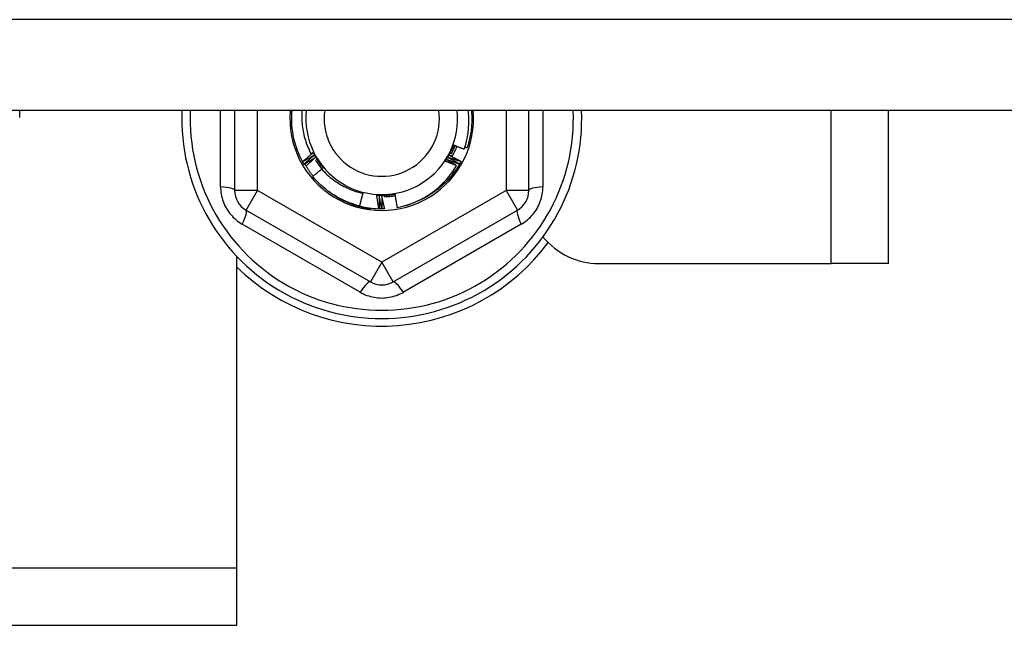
# Model space of a CAD drawing. Header units: inches. Extents: x 64.1 to 160.1, y 42 to 74.3.
# Tile 61 of 70: x 150.1 to 151.8, y 47.4 to 48.4. Entities that reach past the tile are written whole.
import ezdxf

# ---------------------------------------------------------------- set-up
doc = ezdxf.new("R2010")
doc.units = ezdxf.units.IN
doc.header["$MEASUREMENT"] = 0
doc.layers.add('Visible Edges(ANSI)', color=7, linetype='Continuous', lineweight=25)
doc.layers.add('Visible Tangent Edges(ANSI)', color=7, linetype='Continuous', lineweight=25)

msp = doc.modelspace()

# ---------------------------------------------------------------- linework, layer by layer
at = {"layer": 'Visible Edges(ANSI)'}
for p, q in [((155.0718, 48.2739), (112.9379, 48.2739)), ((150.0718, 48.2616), (150.0718, 48.2739)), ((150.4428, 48.2739), (150.4428, 48.1358)), ((150.9507, 48.1358), (150.9507, 48.2739)), ((151.5718, 48.0097), (151.5718, 48.2739)), ((150.5602, 48.1853), (150.56, 48.1857)), ((150.5627, 48.1809), (150.5625, 48.1812)), ((150.5937, 48.1735), (150.5946, 48.1747)), ((150.8312, 48.1815), (150.831, 48.1812)), ((150.8337, 48.186), (150.8335, 48.1856)), ((150.664, 48.1309), (150.6585, 48.109)), ((150.6773, 48.1054), (150.677, 48.1035)), ((150.692, 48.1042), (150.6918, 48.1042)), ((150.6972, 48.1042), (150.6967, 48.1042)), ((150.7022, 48.1043), (150.7019, 48.1043)), ((150.4625, 48.1017), (150.6771, 47.9778)), ((150.7165, 47.9778), (150.931, 48.1017)), ((150.4468, 47.4837), (150.4468, 48.0217)), ((151.0718, 48.0097), (151.4728, 48.0097)), ((151.5718, 48.0097), (151.4728, 48.0097)), ((150.4468, 47.3847), (150.4468, 47.4837)), ((127.6968, 47.3847), (150.4468, 47.3847))]:
    msp.add_line(p, q, dxfattribs=at)
at = {"layer": 'Visible Edges(ANSI)', "flags": 128}
for points in [[(150.56, 48.1857), (150.5582, 48.189), (150.5565, 48.1925), (150.5549, 48.1959), (150.5534, 48.1994), (150.552, 48.2029), (150.5506, 48.2065), (150.5494, 48.2101), (150.5482, 48.2137), (150.5471, 48.2174), (150.5461, 48.221), (150.5452, 48.2247), (150.5444, 48.2285), (150.5437, 48.2322), (150.5431, 48.2359), (150.5425, 48.2397), (150.5421, 48.2435), (150.5418, 48.2473), (150.5415, 48.2511), (150.5413, 48.2549), (150.5413, 48.2587), (150.5413, 48.2625), (150.5414, 48.2663), (150.5416, 48.2701), (150.5419, 48.2739)], [(150.559, 48.2739), (150.5588, 48.2707), (150.5587, 48.2674), (150.5587, 48.2642), (150.5587, 48.2609), (150.5588, 48.2577), (150.559, 48.2545), (150.5592, 48.2512), (150.5595, 48.248), (150.56, 48.2447), (150.5604, 48.2415), (150.561, 48.2383), (150.5616, 48.2351), (150.5623, 48.232), (150.5631, 48.2288), (150.564, 48.2257), (150.5649, 48.2226), (150.5659, 48.2195), (150.567, 48.2164), (150.5681, 48.2134), (150.5694, 48.2104), (150.5707, 48.2074), (150.572, 48.2045), (150.5735, 48.2016), (150.575, 48.1987)], [(150.8392, 48.2073), (150.84, 48.2099), (150.8409, 48.2126), (150.8417, 48.2153), (150.8424, 48.2181), (150.8431, 48.2208), (150.8437, 48.2236), (150.8443, 48.2263), (150.8448, 48.2291), (150.8453, 48.2319), (150.8457, 48.2346), (150.8461, 48.2374), (150.8464, 48.2402), (150.8466, 48.243), (150.8468, 48.2458), (150.847, 48.2486), (150.8471, 48.2515), (150.8472, 48.2543), (150.8472, 48.2571), (150.8471, 48.2599), (150.847, 48.2627), (150.8469, 48.2655), (150.8467, 48.2683), (150.8464, 48.2711), (150.8461, 48.2739)], [(150.8516, 48.2739), (150.8519, 48.2712), (150.852, 48.2685), (150.8522, 48.2658), (150.8522, 48.2631), (150.8523, 48.2604), (150.8523, 48.2576), (150.8522, 48.2549), (150.8521, 48.2522), (150.8519, 48.2495), (150.8517, 48.2468), (150.8515, 48.2441), (150.8512, 48.2414), (150.8509, 48.2387), (150.8505, 48.236), (150.85, 48.2333), (150.8495, 48.2307), (150.849, 48.228), (150.8484, 48.2253), (150.8478, 48.2227), (150.8472, 48.2201), (150.8464, 48.2174), (150.8457, 48.2148), (150.8449, 48.2122), (150.844, 48.2097)], [(150.8064, 48.1863), (150.807, 48.1875), (150.8076, 48.1887), (150.8082, 48.1898), (150.8088, 48.191), (150.8094, 48.1922), (150.81, 48.1933), (150.8106, 48.1945), (150.8112, 48.1957), (150.8118, 48.1968), (150.8124, 48.198), (150.813, 48.1992), (150.8136, 48.2004), (150.8142, 48.2015), (150.8148, 48.2027), (150.8154, 48.2039), (150.816, 48.205), (150.8165, 48.2062), (150.8171, 48.2074), (150.8177, 48.2086), (150.8183, 48.2097), (150.8189, 48.2109), (150.8195, 48.2121), (150.8201, 48.2132), (150.8207, 48.2144)], [(150.8064, 48.1863), (150.8072, 48.1874), (150.8079, 48.1885), (150.8086, 48.1896), (150.8093, 48.1907), (150.81, 48.1919), (150.8106, 48.193), (150.8113, 48.1941), (150.8119, 48.1953), (150.8126, 48.1964), (150.8132, 48.1976), (150.8138, 48.1988), (150.8144, 48.1999), (150.815, 48.2011), (150.8156, 48.2023), (150.8161, 48.2035), (150.8167, 48.2047), (150.8172, 48.2059), (150.8178, 48.2071), (150.8183, 48.2083), (150.8188, 48.2095), (150.8193, 48.2107), (150.8198, 48.2119), (150.8202, 48.2132), (150.8207, 48.2144)], [(150.8174, 48.1994), (150.8177, 48.2), (150.8179, 48.2005), (150.8182, 48.2011), (150.8185, 48.2017), (150.8188, 48.2022), (150.819, 48.2028), (150.8193, 48.2034), (150.8196, 48.204), (150.8198, 48.2045), (150.8201, 48.2051), (150.8203, 48.2057), (150.8206, 48.2063), (150.8208, 48.2069), (150.8211, 48.2074), (150.8213, 48.208), (150.8216, 48.2086), (150.8218, 48.2092), (150.822, 48.2098), (150.8223, 48.2104), (150.8225, 48.211), (150.8227, 48.2115), (150.823, 48.2121), (150.8232, 48.2127), (150.8234, 48.2133)], [(150.8264, 48.2121), (150.8261, 48.2114), (150.8258, 48.2106), (150.8255, 48.2098), (150.8252, 48.2091), (150.8249, 48.2083), (150.8245, 48.2076), (150.8242, 48.2068), (150.8239, 48.2061), (150.8235, 48.2053), (150.8232, 48.2046), (150.8228, 48.2038), (150.8225, 48.2031), (150.8221, 48.2023), (150.8217, 48.2016), (150.8214, 48.2009), (150.821, 48.2001), (150.8206, 48.1994), (150.8202, 48.1987), (150.8198, 48.1979), (150.8194, 48.1972), (150.819, 48.1965), (150.8186, 48.1958), (150.8182, 48.1951), (150.8178, 48.1943)], [(150.8193, 48.2083), (150.8194, 48.2083), (150.8195, 48.2082), (150.8195, 48.2082), (150.8196, 48.2082), (150.8197, 48.2081), (150.8198, 48.2081), (150.8198, 48.2081), (150.8199, 48.2081), (150.82, 48.208), (150.8201, 48.208), (150.8201, 48.208), (150.8202, 48.2079), (150.8203, 48.2079), (150.8204, 48.2079), (150.8205, 48.2079), (150.8205, 48.2078), (150.8206, 48.2078), (150.8207, 48.2078), (150.8208, 48.2077), (150.8208, 48.2077), (150.8209, 48.2077), (150.821, 48.2076), (150.8211, 48.2076), (150.8211, 48.2076)], [(150.8213, 48.2079), (150.8212, 48.2079), (150.8211, 48.2079), (150.821, 48.208), (150.821, 48.208), (150.8209, 48.208), (150.8208, 48.208), (150.8207, 48.208), (150.8206, 48.208), (150.8205, 48.2081), (150.8205, 48.2081), (150.8204, 48.2081), (150.8203, 48.2081), (150.8202, 48.2081), (150.8201, 48.2081), (150.82, 48.2082), (150.82, 48.2082), (150.8199, 48.2082), (150.8198, 48.2082), (150.8197, 48.2082), (150.8196, 48.2082), (150.8196, 48.2082), (150.8195, 48.2083), (150.8194, 48.2083), (150.8193, 48.2083)], [(150.8207, 48.2144), (150.8215, 48.2141), (150.8222, 48.2138), (150.823, 48.2135), (150.8238, 48.2132), (150.8245, 48.2129), (150.8253, 48.2126), (150.8261, 48.2123), (150.8268, 48.212), (150.8276, 48.2117), (150.8284, 48.2114), (150.8291, 48.2111), (150.8299, 48.2108), (150.8307, 48.2105), (150.8314, 48.2102), (150.8322, 48.2099), (150.833, 48.2096), (150.8338, 48.2093), (150.8345, 48.209), (150.8353, 48.2087), (150.8361, 48.2084), (150.8368, 48.2081), (150.8376, 48.2078), (150.8384, 48.2076), (150.8392, 48.2073)], [(150.8209, 48.2124), (150.821, 48.2123), (150.8211, 48.2123), (150.8212, 48.2123), (150.8212, 48.2122), (150.8213, 48.2122), (150.8214, 48.2122), (150.8215, 48.2122), (150.8216, 48.2121), (150.8216, 48.2121), (150.8217, 48.2121), (150.8218, 48.2121), (150.8219, 48.212), (150.8219, 48.212), (150.822, 48.212), (150.8221, 48.212), (150.8222, 48.2119), (150.8222, 48.2119), (150.8223, 48.2119), (150.8224, 48.2118), (150.8225, 48.2118), (150.8226, 48.2118), (150.8226, 48.2118), (150.8227, 48.2117), (150.8228, 48.2117)], [(150.8229, 48.212), (150.8228, 48.2121), (150.8228, 48.2121), (150.8227, 48.2121), (150.8226, 48.2121), (150.8225, 48.2121), (150.8224, 48.2121), (150.8223, 48.2121), (150.8223, 48.2121), (150.8222, 48.2122), (150.8221, 48.2122), (150.822, 48.2122), (150.8219, 48.2122), (150.8218, 48.2122), (150.8218, 48.2122), (150.8217, 48.2122), (150.8216, 48.2123), (150.8215, 48.2123), (150.8214, 48.2123), (150.8213, 48.2123), (150.8213, 48.2123), (150.8212, 48.2123), (150.8211, 48.2123), (150.821, 48.2123), (150.8209, 48.2124)], [(150.8403, 48.2109), (150.8405, 48.2109), (150.8407, 48.2108), (150.8408, 48.2108), (150.841, 48.2107), (150.8411, 48.2106), (150.8413, 48.2106), (150.8414, 48.2105), (150.8416, 48.2105), (150.8417, 48.2104), (150.8419, 48.2104), (150.842, 48.2103), (150.8422, 48.2103), (150.8423, 48.2102), (150.8425, 48.2102), (150.8426, 48.2101), (150.8428, 48.2101), (150.8429, 48.21), (150.8431, 48.21), (150.8433, 48.2099), (150.8434, 48.2099), (150.8436, 48.2098), (150.8437, 48.2098), (150.8439, 48.2097), (150.844, 48.2097)], [(150.56, 48.1857), (150.5607, 48.1863), (150.5615, 48.1869), (150.5622, 48.1875), (150.563, 48.1881), (150.5637, 48.1888), (150.5644, 48.1894), (150.5652, 48.19), (150.5659, 48.1906), (150.5667, 48.1912), (150.5674, 48.1918), (150.5682, 48.1924), (150.5689, 48.193), (150.5696, 48.1936), (150.5704, 48.1942), (150.5711, 48.1949), (150.5719, 48.1955), (150.5726, 48.1961), (150.5734, 48.1967), (150.5741, 48.1973), (150.5749, 48.1979), (150.5757, 48.1985), (150.5764, 48.1991), (150.5772, 48.1997), (150.5779, 48.2003)], [(150.5799, 48.1964), (150.5791, 48.1959), (150.5783, 48.1954), (150.5775, 48.195), (150.5767, 48.1945), (150.5759, 48.194), (150.575, 48.1936), (150.5742, 48.1931), (150.5734, 48.1926), (150.5726, 48.1922), (150.5718, 48.1917), (150.5709, 48.1912), (150.5701, 48.1908), (150.5693, 48.1903), (150.5685, 48.1899), (150.5676, 48.1894), (150.5668, 48.1889), (150.566, 48.1885), (150.5652, 48.188), (150.5643, 48.1876), (150.5635, 48.1871), (150.5627, 48.1867), (150.5619, 48.1862), (150.561, 48.1858), (150.5602, 48.1853)], [(150.5625, 48.1812), (150.5632, 48.1818), (150.5639, 48.1825), (150.5647, 48.1831), (150.5654, 48.1838), (150.5661, 48.1844), (150.5668, 48.185), (150.5675, 48.1857), (150.5683, 48.1863), (150.569, 48.187), (150.5697, 48.1876), (150.5704, 48.1882), (150.5712, 48.1889), (150.5719, 48.1895), (150.5726, 48.1901), (150.5733, 48.1908), (150.5741, 48.1914), (150.5748, 48.192), (150.5755, 48.1926), (150.5763, 48.1933), (150.577, 48.1939), (150.5777, 48.1945), (150.5785, 48.1951), (150.5792, 48.1958), (150.5799, 48.1964)], [(150.5821, 48.1926), (150.5813, 48.1921), (150.5805, 48.1916), (150.5797, 48.1911), (150.5789, 48.1906), (150.5781, 48.1901), (150.5773, 48.1896), (150.5765, 48.1891), (150.5757, 48.1886), (150.5749, 48.1881), (150.5741, 48.1876), (150.5733, 48.1871), (150.5724, 48.1866), (150.5716, 48.1862), (150.5708, 48.1857), (150.57, 48.1852), (150.5692, 48.1847), (150.5684, 48.1842), (150.5676, 48.1837), (150.5668, 48.1832), (150.566, 48.1828), (150.5652, 48.1823), (150.5643, 48.1818), (150.5635, 48.1813), (150.5627, 48.1809)], [(150.5663, 48.1779), (150.5669, 48.1785), (150.5676, 48.1791), (150.5682, 48.1798), (150.5689, 48.1804), (150.5695, 48.181), (150.5702, 48.1816), (150.5708, 48.1822), (150.5715, 48.1828), (150.5722, 48.1835), (150.5728, 48.1841), (150.5735, 48.1847), (150.5741, 48.1853), (150.5748, 48.1859), (150.5755, 48.1865), (150.5761, 48.1871), (150.5768, 48.1877), (150.5774, 48.1883), (150.5781, 48.1889), (150.5788, 48.1896), (150.5794, 48.1902), (150.5801, 48.1908), (150.5808, 48.1914), (150.5814, 48.192), (150.5821, 48.1926)], [(150.575, 48.1987), (150.5751, 48.1988), (150.5752, 48.1989), (150.5754, 48.199), (150.5755, 48.1991), (150.5757, 48.1992), (150.5758, 48.1994), (150.576, 48.1995), (150.5761, 48.1996), (150.5762, 48.1997), (150.5764, 48.1998), (150.5765, 48.1999), (150.5767, 48.2), (150.5768, 48.2001), (150.577, 48.2003), (150.5771, 48.2004), (150.5773, 48.2005), (150.5774, 48.2006), (150.5775, 48.2007), (150.5777, 48.2008), (150.5778, 48.2009), (150.578, 48.201), (150.5781, 48.2012), (150.5783, 48.2013), (150.5784, 48.2014)], [(150.5779, 48.2003), (150.5778, 48.2002), (150.5777, 48.2001), (150.5776, 48.2001), (150.5774, 48.2), (150.5773, 48.1999), (150.5772, 48.1999), (150.5771, 48.1998), (150.5769, 48.1997), (150.5768, 48.1997), (150.5767, 48.1996), (150.5766, 48.1995), (150.5764, 48.1995), (150.5763, 48.1994), (150.5762, 48.1993), (150.5761, 48.1993), (150.5759, 48.1992), (150.5758, 48.1991), (150.5757, 48.1991), (150.5756, 48.199), (150.5755, 48.1989), (150.5753, 48.1989), (150.5752, 48.1988), (150.5751, 48.1987), (150.575, 48.1987)], [(150.5784, 48.2014), (150.5791, 48.2003), (150.5798, 48.1992), (150.5805, 48.1981), (150.5813, 48.197), (150.582, 48.1959), (150.5827, 48.1948), (150.5834, 48.1937), (150.5841, 48.1926), (150.5848, 48.1915), (150.5856, 48.1904), (150.5863, 48.1893), (150.587, 48.1882), (150.5877, 48.1871), (150.5884, 48.186), (150.5891, 48.1849), (150.5899, 48.1838), (150.5906, 48.1827), (150.5913, 48.1816), (150.592, 48.1805), (150.5927, 48.1794), (150.5934, 48.1783), (150.5942, 48.1772), (150.5949, 48.1761), (150.5956, 48.175)], [(150.5784, 48.2014), (150.579, 48.2002), (150.5796, 48.199), (150.5802, 48.1979), (150.5808, 48.1967), (150.5815, 48.1956), (150.5821, 48.1944), (150.5828, 48.1933), (150.5834, 48.1921), (150.5841, 48.191), (150.5848, 48.1899), (150.5855, 48.1888), (150.5862, 48.1877), (150.5869, 48.1866), (150.5877, 48.1855), (150.5884, 48.1844), (150.5892, 48.1833), (150.5899, 48.1823), (150.5907, 48.1812), (150.5915, 48.1801), (150.5923, 48.1791), (150.5931, 48.1781), (150.5939, 48.177), (150.5948, 48.176), (150.5956, 48.175)], [(150.5844, 48.1888), (150.5843, 48.1888), (150.5842, 48.1887), (150.5842, 48.1887), (150.5841, 48.1887), (150.584, 48.1886), (150.5839, 48.1886), (150.5839, 48.1885), (150.5838, 48.1885), (150.5837, 48.1884), (150.5837, 48.1884), (150.5836, 48.1883), (150.5835, 48.1883), (150.5835, 48.1882), (150.5834, 48.1882), (150.5833, 48.1881), (150.5833, 48.1881), (150.5832, 48.1881), (150.5831, 48.188), (150.5831, 48.188), (150.583, 48.1879), (150.5829, 48.1879), (150.5829, 48.1878), (150.5828, 48.1878), (150.5827, 48.1877)], [(150.5829, 48.1874), (150.583, 48.1875), (150.583, 48.1876), (150.5831, 48.1876), (150.5832, 48.1877), (150.5832, 48.1877), (150.5833, 48.1878), (150.5833, 48.1878), (150.5834, 48.1879), (150.5835, 48.188), (150.5835, 48.188), (150.5836, 48.1881), (150.5836, 48.1881), (150.5837, 48.1882), (150.5838, 48.1883), (150.5838, 48.1883), (150.5839, 48.1884), (150.5839, 48.1884), (150.584, 48.1885), (150.5841, 48.1885), (150.5841, 48.1886), (150.5842, 48.1887), (150.5842, 48.1887), (150.5843, 48.1888), (150.5844, 48.1888)], [(150.8092, 48.1889), (150.8099, 48.1885), (150.8106, 48.1881), (150.8113, 48.1877), (150.8121, 48.1872), (150.8128, 48.1868), (150.8135, 48.1864), (150.8142, 48.186), (150.8149, 48.1856), (150.8156, 48.1851), (150.8163, 48.1847), (150.817, 48.1843), (150.8177, 48.1839), (150.8184, 48.1834), (150.8191, 48.183), (150.8198, 48.1826), (150.8205, 48.1822), (150.8212, 48.1817), (150.8219, 48.1813), (150.8226, 48.1809), (150.8233, 48.1804), (150.824, 48.18), (150.8247, 48.1796), (150.8254, 48.1791), (150.8261, 48.1787)], [(150.831, 48.1812), (150.8301, 48.1815), (150.8292, 48.1818), (150.8283, 48.1821), (150.8274, 48.1824), (150.8265, 48.1827), (150.8255, 48.183), (150.8246, 48.1834), (150.8237, 48.1837), (150.8228, 48.184), (150.8219, 48.1843), (150.821, 48.1846), (150.8201, 48.185), (150.8192, 48.1853), (150.8183, 48.1856), (150.8174, 48.1859), (150.8165, 48.1863), (150.8156, 48.1866), (150.8147, 48.1869), (150.8137, 48.1872), (150.8128, 48.1876), (150.8119, 48.1879), (150.811, 48.1882), (150.8101, 48.1886), (150.8092, 48.1889)], [(150.8115, 48.1927), (150.8123, 48.1922), (150.8132, 48.1917), (150.814, 48.1913), (150.8148, 48.1908), (150.8156, 48.1904), (150.8165, 48.1899), (150.8173, 48.1895), (150.8181, 48.189), (150.8189, 48.1885), (150.8198, 48.1881), (150.8206, 48.1876), (150.8214, 48.1872), (150.8222, 48.1867), (150.823, 48.1862), (150.8239, 48.1858), (150.8247, 48.1853), (150.8255, 48.1848), (150.8263, 48.1844), (150.8271, 48.1839), (150.8279, 48.1834), (150.8288, 48.1829), (150.8296, 48.1825), (150.8304, 48.182), (150.8312, 48.1815)], [(150.8335, 48.1856), (150.8326, 48.1859), (150.8317, 48.1862), (150.8308, 48.1865), (150.8298, 48.1867), (150.8289, 48.187), (150.828, 48.1873), (150.8271, 48.1876), (150.8262, 48.1879), (150.8252, 48.1882), (150.8243, 48.1885), (150.8234, 48.1888), (150.8225, 48.1891), (150.8216, 48.1893), (150.8207, 48.1896), (150.8197, 48.1899), (150.8188, 48.1902), (150.8179, 48.1905), (150.817, 48.1908), (150.8161, 48.1911), (150.8152, 48.1914), (150.8142, 48.1917), (150.8133, 48.192), (150.8124, 48.1923), (150.8115, 48.1927)], [(150.8136, 48.1965), (150.8145, 48.196), (150.8153, 48.1956), (150.8162, 48.1952), (150.817, 48.1948), (150.8178, 48.1943), (150.8187, 48.1939), (150.8195, 48.1935), (150.8204, 48.193), (150.8212, 48.1926), (150.822, 48.1922), (150.8229, 48.1917), (150.8237, 48.1913), (150.8246, 48.1909), (150.8254, 48.1904), (150.8262, 48.19), (150.8271, 48.1895), (150.8279, 48.1891), (150.8287, 48.1887), (150.8296, 48.1882), (150.8304, 48.1878), (150.8312, 48.1873), (150.8321, 48.1869), (150.8329, 48.1864), (150.8337, 48.186)], [(150.8183, 48.1951), (150.8181, 48.1952), (150.8179, 48.1952), (150.8177, 48.1953), (150.8175, 48.1953), (150.8173, 48.1954), (150.8171, 48.1954), (150.8169, 48.1955), (150.8167, 48.1955), (150.8165, 48.1956), (150.8163, 48.1957), (150.8161, 48.1957), (150.8159, 48.1958), (150.8158, 48.1958), (150.8156, 48.1959), (150.8154, 48.1959), (150.8152, 48.196), (150.815, 48.1961), (150.8148, 48.1961), (150.8146, 48.1962), (150.8144, 48.1962), (150.8142, 48.1963), (150.814, 48.1963), (150.8138, 48.1964), (150.8136, 48.1965)], [(150.8157, 48.2003), (150.8157, 48.2003), (150.8158, 48.2003), (150.8159, 48.2002), (150.816, 48.2002), (150.816, 48.2002), (150.8161, 48.2001), (150.8162, 48.2001), (150.8163, 48.2001), (150.8163, 48.2), (150.8164, 48.2), (150.8165, 48.2), (150.8166, 48.1999), (150.8166, 48.1999), (150.8167, 48.1999), (150.8168, 48.1998), (150.8169, 48.1998), (150.8169, 48.1998), (150.817, 48.1997), (150.8171, 48.1997), (150.8171, 48.1997), (150.8172, 48.1996), (150.8173, 48.1996), (150.8174, 48.1996), (150.8174, 48.1995)], [(150.8176, 48.1998), (150.8175, 48.1999), (150.8174, 48.1999), (150.8174, 48.1999), (150.8173, 48.1999), (150.8172, 48.1999), (150.8171, 48.2), (150.817, 48.2), (150.817, 48.2), (150.8169, 48.2), (150.8168, 48.2), (150.8167, 48.2001), (150.8166, 48.2001), (150.8166, 48.2001), (150.8165, 48.2001), (150.8164, 48.2002), (150.8163, 48.2002), (150.8162, 48.2002), (150.8161, 48.2002), (150.8161, 48.2002), (150.816, 48.2003), (150.8159, 48.2003), (150.8158, 48.2003), (150.8157, 48.2003), (150.8157, 48.2003)], [(150.8175, 48.2043), (150.8176, 48.2043), (150.8177, 48.2042), (150.8178, 48.2042), (150.8179, 48.2042), (150.8179, 48.2041), (150.818, 48.2041), (150.8181, 48.2041), (150.8182, 48.204), (150.8182, 48.204), (150.8183, 48.204), (150.8184, 48.2039), (150.8185, 48.2039), (150.8185, 48.2039), (150.8186, 48.2038), (150.8187, 48.2038), (150.8188, 48.2038), (150.8188, 48.2037), (150.8189, 48.2037), (150.819, 48.2037), (150.8191, 48.2036), (150.8191, 48.2036), (150.8192, 48.2036), (150.8193, 48.2036), (150.8194, 48.2035)], [(150.8195, 48.2038), (150.8194, 48.2039), (150.8193, 48.2039), (150.8193, 48.2039), (150.8192, 48.2039), (150.8191, 48.2039), (150.819, 48.204), (150.8189, 48.204), (150.8189, 48.204), (150.8188, 48.204), (150.8187, 48.204), (150.8186, 48.204), (150.8185, 48.2041), (150.8184, 48.2041), (150.8184, 48.2041), (150.8183, 48.2041), (150.8182, 48.2041), (150.8181, 48.2042), (150.818, 48.2042), (150.818, 48.2042), (150.8179, 48.2042), (150.8178, 48.2042), (150.8177, 48.2043), (150.8176, 48.2043), (150.8175, 48.2043)], [(150.5625, 48.1812), (150.5624, 48.1814), (150.5623, 48.1815), (150.5622, 48.1817), (150.5621, 48.1819), (150.562, 48.1821), (150.5619, 48.1822), (150.5618, 48.1824), (150.5617, 48.1826), (150.5616, 48.1827), (150.5615, 48.1829), (150.5614, 48.1831), (150.5613, 48.1832), (150.5612, 48.1834), (150.5611, 48.1836), (150.561, 48.1838), (150.561, 48.1839), (150.5609, 48.1841), (150.5608, 48.1843), (150.5607, 48.1844), (150.5606, 48.1846), (150.5605, 48.1848), (150.5604, 48.185), (150.5603, 48.1851), (150.5602, 48.1853)], [(150.5784, 48.1604), (150.5777, 48.1612), (150.577, 48.1621), (150.5764, 48.1629), (150.5757, 48.1638), (150.5751, 48.1646), (150.5745, 48.1655), (150.5738, 48.1664), (150.5732, 48.1672), (150.5726, 48.1681), (150.572, 48.169), (150.5714, 48.1699), (150.5708, 48.1707), (150.5702, 48.1716), (150.5696, 48.1725), (150.569, 48.1734), (150.5685, 48.1743), (150.5679, 48.1752), (150.5673, 48.1761), (150.5668, 48.1771), (150.5662, 48.178), (150.5657, 48.1789), (150.5652, 48.1798), (150.5646, 48.1807), (150.5641, 48.1817)], [(150.5932, 48.1726), (150.5926, 48.172), (150.5919, 48.1715), (150.5913, 48.171), (150.5906, 48.1705), (150.5899, 48.1699), (150.5893, 48.1694), (150.5886, 48.1689), (150.588, 48.1683), (150.5873, 48.1678), (150.5867, 48.1673), (150.586, 48.1667), (150.5854, 48.1662), (150.5847, 48.1657), (150.5841, 48.1651), (150.5834, 48.1646), (150.5828, 48.1641), (150.5821, 48.1635), (150.5815, 48.163), (150.5808, 48.1625), (150.5802, 48.1619), (150.5795, 48.1614), (150.5789, 48.1608), (150.5783, 48.1603), (150.5776, 48.1598)], [(150.5827, 48.1878), (150.5831, 48.1872), (150.5835, 48.1866), (150.5839, 48.1859), (150.5843, 48.1853), (150.5847, 48.1847), (150.5851, 48.1841), (150.5856, 48.1834), (150.586, 48.1828), (150.5864, 48.1822), (150.5869, 48.1816), (150.5873, 48.181), (150.5877, 48.1803), (150.5882, 48.1797), (150.5886, 48.1791), (150.5891, 48.1785), (150.5895, 48.1779), (150.59, 48.1773), (150.5905, 48.1767), (150.5909, 48.1761), (150.5914, 48.1755), (150.5919, 48.1749), (150.5923, 48.1744), (150.5928, 48.1738), (150.5933, 48.1732)], [(150.5868, 48.1852), (150.5867, 48.1851), (150.5866, 48.1851), (150.5866, 48.185), (150.5865, 48.185), (150.5864, 48.1849), (150.5864, 48.1849), (150.5863, 48.1848), (150.5862, 48.1848), (150.5862, 48.1847), (150.5861, 48.1847), (150.586, 48.1846), (150.586, 48.1846), (150.5859, 48.1845), (150.5858, 48.1845), (150.5858, 48.1845), (150.5857, 48.1844), (150.5856, 48.1844), (150.5856, 48.1843), (150.5855, 48.1843), (150.5854, 48.1842), (150.5854, 48.1842), (150.5853, 48.1841), (150.5852, 48.1841), (150.5852, 48.184)], [(150.5854, 48.1837), (150.5854, 48.1838), (150.5855, 48.1838), (150.5855, 48.1839), (150.5856, 48.184), (150.5856, 48.184), (150.5857, 48.1841), (150.5858, 48.1841), (150.5858, 48.1842), (150.5859, 48.1843), (150.5859, 48.1843), (150.586, 48.1844), (150.5861, 48.1845), (150.5861, 48.1845), (150.5862, 48.1846), (150.5862, 48.1846), (150.5863, 48.1847), (150.5863, 48.1848), (150.5864, 48.1848), (150.5865, 48.1849), (150.5865, 48.1849), (150.5866, 48.185), (150.5866, 48.1851), (150.5867, 48.1851), (150.5868, 48.1852)], [(150.5893, 48.1816), (150.5892, 48.1815), (150.5891, 48.1815), (150.5891, 48.1814), (150.589, 48.1814), (150.5889, 48.1813), (150.5889, 48.1813), (150.5888, 48.1812), (150.5887, 48.1812), (150.5887, 48.1811), (150.5886, 48.1811), (150.5885, 48.181), (150.5885, 48.181), (150.5884, 48.1809), (150.5884, 48.1809), (150.5883, 48.1808), (150.5882, 48.1808), (150.5882, 48.1807), (150.5881, 48.1807), (150.588, 48.1806), (150.588, 48.1806), (150.5879, 48.1805), (150.5878, 48.1805), (150.5878, 48.1804), (150.5877, 48.1804)], [(150.5879, 48.1801), (150.588, 48.1802), (150.588, 48.1802), (150.5881, 48.1803), (150.5881, 48.1804), (150.5882, 48.1804), (150.5882, 48.1805), (150.5883, 48.1805), (150.5884, 48.1806), (150.5884, 48.1807), (150.5885, 48.1807), (150.5885, 48.1808), (150.5886, 48.1808), (150.5886, 48.1809), (150.5887, 48.181), (150.5888, 48.181), (150.5888, 48.1811), (150.5889, 48.1812), (150.5889, 48.1812), (150.589, 48.1813), (150.589, 48.1813), (150.5891, 48.1814), (150.5891, 48.1815), (150.5892, 48.1815), (150.5893, 48.1816)], [(150.5919, 48.1781), (150.5918, 48.178), (150.5918, 48.178), (150.5917, 48.1779), (150.5916, 48.1779), (150.5916, 48.1778), (150.5915, 48.1778), (150.5914, 48.1777), (150.5914, 48.1777), (150.5913, 48.1776), (150.5913, 48.1776), (150.5912, 48.1775), (150.5911, 48.1775), (150.5911, 48.1774), (150.591, 48.1774), (150.5909, 48.1773), (150.5909, 48.1773), (150.5908, 48.1772), (150.5908, 48.1772), (150.5907, 48.1771), (150.5906, 48.1771), (150.5906, 48.177), (150.5905, 48.1769), (150.5904, 48.1769), (150.5904, 48.1768)], [(150.5906, 48.1766), (150.5906, 48.1766), (150.5907, 48.1767), (150.5908, 48.1768), (150.5908, 48.1768), (150.5909, 48.1769), (150.5909, 48.1769), (150.591, 48.177), (150.591, 48.1771), (150.5911, 48.1771), (150.5911, 48.1772), (150.5912, 48.1773), (150.5912, 48.1773), (150.5913, 48.1774), (150.5913, 48.1775), (150.5914, 48.1775), (150.5915, 48.1776), (150.5915, 48.1776), (150.5916, 48.1777), (150.5916, 48.1778), (150.5917, 48.1778), (150.5917, 48.1779), (150.5918, 48.178), (150.5918, 48.178), (150.5919, 48.1781)], [(150.5956, 48.175), (150.5955, 48.1749), (150.5954, 48.1748), (150.5953, 48.1747), (150.5951, 48.1746), (150.595, 48.1746), (150.5949, 48.1745), (150.5948, 48.1744), (150.5947, 48.1743), (150.5946, 48.1742), (150.5945, 48.1741), (150.5944, 48.174), (150.5943, 48.1739), (150.5941, 48.1739), (150.594, 48.1738), (150.5939, 48.1737), (150.5938, 48.1736), (150.5937, 48.1735), (150.5936, 48.1734), (150.5935, 48.1733), (150.5934, 48.1732), (150.5933, 48.1732), (150.5932, 48.1731), (150.593, 48.173), (150.5929, 48.1729)], [(150.5929, 48.1729), (150.5953, 48.1703), (150.5977, 48.1678), (150.6002, 48.1653), (150.6027, 48.1629), (150.6053, 48.1606), (150.608, 48.1584), (150.6107, 48.1562), (150.6135, 48.154), (150.6163, 48.152), (150.6192, 48.15), (150.6222, 48.1481), (150.6252, 48.1463), (150.6282, 48.1446), (150.6313, 48.1429), (150.6344, 48.1413), (150.6376, 48.1398), (150.6408, 48.1384), (150.644, 48.1371), (150.6473, 48.1358), (150.6506, 48.1347), (150.6539, 48.1336), (150.6573, 48.1326), (150.6606, 48.1317), (150.664, 48.1309)], [(150.5946, 48.1747), (150.5946, 48.1746), (150.5945, 48.1746), (150.5944, 48.1745), (150.5944, 48.1745), (150.5943, 48.1744), (150.5943, 48.1744), (150.5942, 48.1743), (150.5941, 48.1743), (150.5941, 48.1742), (150.594, 48.1741), (150.594, 48.1741), (150.5939, 48.174), (150.5938, 48.174), (150.5938, 48.1739), (150.5937, 48.1739), (150.5936, 48.1738), (150.5936, 48.1738), (150.5935, 48.1737), (150.5935, 48.1737), (150.5934, 48.1736), (150.5933, 48.1735), (150.5933, 48.1735), (150.5932, 48.1734), (150.5932, 48.1734)], [(150.831, 48.1812), (150.8284, 48.1768), (150.8256, 48.1725), (150.8226, 48.1683), (150.8196, 48.1643), (150.8164, 48.1603), (150.813, 48.1564), (150.8096, 48.1527), (150.806, 48.149), (150.8023, 48.1455), (150.7985, 48.1421), (150.7946, 48.1388), (150.7906, 48.1357), (150.7865, 48.1326), (150.7823, 48.1298), (150.778, 48.127), (150.7736, 48.1244), (150.7691, 48.122), (150.7645, 48.1197), (150.7599, 48.1176), (150.7552, 48.1156), (150.7504, 48.1137), (150.7456, 48.112), (150.7407, 48.1105), (150.7358, 48.1092)], [(150.7358, 48.1092), (150.7405, 48.1106), (150.7451, 48.1121), (150.7496, 48.1138), (150.7541, 48.1157), (150.7586, 48.1176), (150.7629, 48.1198), (150.7672, 48.122), (150.7715, 48.1244), (150.7756, 48.1269), (150.7797, 48.1296), (150.7837, 48.1324), (150.7876, 48.1353), (150.7914, 48.1383), (150.7951, 48.1415), (150.7987, 48.1447), (150.8022, 48.1481), (150.8056, 48.1516), (150.8089, 48.1551), (150.8121, 48.1588), (150.8151, 48.1626), (150.818, 48.1665), (150.8208, 48.1705), (150.8235, 48.1746), (150.8261, 48.1787)], [(150.8261, 48.1787), (150.8252, 48.179), (150.8244, 48.1793), (150.8236, 48.1796), (150.8228, 48.1799), (150.8219, 48.1803), (150.8211, 48.1806), (150.8203, 48.1809), (150.8195, 48.1812), (150.8187, 48.1815), (150.8179, 48.1818), (150.817, 48.1821), (150.8162, 48.1824), (150.8154, 48.1828), (150.8146, 48.1831), (150.8138, 48.1834), (150.813, 48.1837), (150.8121, 48.184), (150.8113, 48.1844), (150.8105, 48.1847), (150.8097, 48.185), (150.8089, 48.1853), (150.8081, 48.1857), (150.8072, 48.186), (150.8064, 48.1863)], [(150.8335, 48.1856), (150.8334, 48.1855), (150.8333, 48.1853), (150.8332, 48.1851), (150.8331, 48.1849), (150.833, 48.1848), (150.833, 48.1846), (150.8329, 48.1844), (150.8328, 48.1842), (150.8327, 48.1841), (150.8326, 48.1839), (150.8325, 48.1837), (150.8324, 48.1836), (150.8323, 48.1834), (150.8322, 48.1832), (150.8321, 48.183), (150.832, 48.1829), (150.8319, 48.1827), (150.8318, 48.1825), (150.8317, 48.1824), (150.8316, 48.1822), (150.8315, 48.182), (150.8314, 48.1819), (150.8313, 48.1817), (150.8312, 48.1815)], [(150.6585, 48.109), (150.6546, 48.11), (150.6507, 48.1112), (150.6468, 48.1124), (150.643, 48.1137), (150.6393, 48.1152), (150.6355, 48.1167), (150.6318, 48.1184), (150.6282, 48.1201), (150.6246, 48.1219), (150.621, 48.1239), (150.6175, 48.1259), (150.614, 48.128), (150.6106, 48.1302), (150.6073, 48.1325), (150.604, 48.1348), (150.6008, 48.1373), (150.5977, 48.1398), (150.5946, 48.1425), (150.5916, 48.1451), (150.5886, 48.1479), (150.5858, 48.1508), (150.583, 48.1537), (150.5802, 48.1567), (150.5776, 48.1598)], [(150.677, 48.1035), (150.6738, 48.104), (150.6706, 48.1046), (150.6674, 48.1052), (150.6643, 48.1059), (150.6611, 48.1067), (150.658, 48.1076), (150.6549, 48.1085), (150.6518, 48.1095), (150.6487, 48.1105), (150.6457, 48.1116), (150.6427, 48.1128), (150.6397, 48.114), (150.6367, 48.1153), (150.6337, 48.1166), (150.6308, 48.118), (150.6279, 48.1195), (150.6251, 48.121), (150.6222, 48.1226), (150.6194, 48.1243), (150.6167, 48.126), (150.6139, 48.1278), (150.6112, 48.1296), (150.6086, 48.1315), (150.606, 48.1334)], [(150.6881, 48.128), (150.6894, 48.1281), (150.6907, 48.1282), (150.692, 48.1282), (150.6933, 48.1283), (150.6946, 48.1284), (150.6959, 48.1284), (150.6972, 48.1285), (150.6985, 48.1286), (150.6998, 48.1287), (150.7012, 48.1287), (150.7025, 48.1288), (150.7038, 48.1289), (150.7051, 48.1289), (150.7064, 48.129), (150.7077, 48.1291), (150.709, 48.1291), (150.7104, 48.1292), (150.7117, 48.1293), (150.713, 48.1294), (150.7143, 48.1294), (150.7156, 48.1295), (150.7169, 48.1296), (150.7182, 48.1296), (150.7195, 48.1297)], [(150.6881, 48.128), (150.6894, 48.1279), (150.6907, 48.1279), (150.692, 48.1278), (150.6933, 48.1278), (150.6946, 48.1278), (150.696, 48.1277), (150.6973, 48.1277), (150.6986, 48.1277), (150.6999, 48.1278), (150.7012, 48.1278), (150.7025, 48.1279), (150.7038, 48.1279), (150.7052, 48.128), (150.7065, 48.1281), (150.7078, 48.1282), (150.7091, 48.1283), (150.7104, 48.1284), (150.7117, 48.1286), (150.713, 48.1287), (150.7143, 48.1289), (150.7156, 48.1291), (150.7169, 48.1293), (150.7182, 48.1295), (150.7195, 48.1297)], [(150.6918, 48.1042), (150.6916, 48.1052), (150.6915, 48.1062), (150.6913, 48.1072), (150.6911, 48.1082), (150.691, 48.1092), (150.6908, 48.1102), (150.6906, 48.1112), (150.6905, 48.1122), (150.6903, 48.1131), (150.6902, 48.1141), (150.69, 48.1151), (150.6898, 48.1161), (150.6897, 48.1171), (150.6895, 48.1181), (150.6894, 48.1191), (150.6892, 48.1201), (150.6891, 48.1211), (150.6889, 48.1221), (150.6888, 48.1231), (150.6886, 48.1241), (150.6885, 48.125), (150.6884, 48.126), (150.6882, 48.127), (150.6881, 48.128)], [(150.6924, 48.1269), (150.6924, 48.1259), (150.6924, 48.125), (150.6924, 48.124), (150.6924, 48.1231), (150.6924, 48.1222), (150.6924, 48.1212), (150.6924, 48.1203), (150.6924, 48.1193), (150.6924, 48.1184), (150.6924, 48.1174), (150.6923, 48.1165), (150.6923, 48.1156), (150.6923, 48.1146), (150.6923, 48.1137), (150.6923, 48.1127), (150.6922, 48.1118), (150.6922, 48.1108), (150.6922, 48.1099), (150.6922, 48.109), (150.6922, 48.108), (150.6921, 48.1071), (150.6921, 48.1061), (150.6921, 48.1052), (150.692, 48.1042)], [(150.6967, 48.1042), (150.6966, 48.1051), (150.6964, 48.1061), (150.6962, 48.107), (150.696, 48.1079), (150.6958, 48.1089), (150.6956, 48.1098), (150.6954, 48.1108), (150.6952, 48.1117), (150.6951, 48.1127), (150.6949, 48.1136), (150.6947, 48.1146), (150.6945, 48.1155), (150.6943, 48.1164), (150.6942, 48.1174), (150.694, 48.1183), (150.6938, 48.1193), (150.6936, 48.1202), (150.6935, 48.1212), (150.6933, 48.1221), (150.6931, 48.1231), (150.6929, 48.124), (150.6928, 48.125), (150.6926, 48.1259), (150.6924, 48.1269)], [(150.6968, 48.1268), (150.6968, 48.1259), (150.6969, 48.1249), (150.6969, 48.124), (150.6969, 48.123), (150.6969, 48.1221), (150.697, 48.1211), (150.697, 48.1202), (150.697, 48.1193), (150.697, 48.1183), (150.697, 48.1174), (150.6971, 48.1164), (150.6971, 48.1155), (150.6971, 48.1145), (150.6971, 48.1136), (150.6971, 48.1127), (150.6971, 48.1117), (150.6971, 48.1108), (150.6971, 48.1098), (150.6971, 48.1089), (150.6971, 48.1079), (150.6971, 48.107), (150.6972, 48.1061), (150.6972, 48.1051), (150.6972, 48.1042)], [(150.7019, 48.1043), (150.7016, 48.1052), (150.7014, 48.1061), (150.7012, 48.1071), (150.701, 48.108), (150.7008, 48.1089), (150.7005, 48.1099), (150.7003, 48.1108), (150.7001, 48.1117), (150.6999, 48.1127), (150.6997, 48.1136), (150.6995, 48.1146), (150.6993, 48.1155), (150.699, 48.1164), (150.6988, 48.1174), (150.6986, 48.1183), (150.6984, 48.1193), (150.6982, 48.1202), (150.698, 48.1212), (150.6978, 48.1221), (150.6976, 48.123), (150.6974, 48.124), (150.6972, 48.1249), (150.697, 48.1259), (150.6968, 48.1268)], [(150.7012, 48.1269), (150.7012, 48.1268), (150.7012, 48.1267), (150.7012, 48.1266), (150.7012, 48.1266), (150.7012, 48.1265), (150.7012, 48.1264), (150.7012, 48.1263), (150.7012, 48.1262), (150.7012, 48.1261), (150.7012, 48.1261), (150.7012, 48.126), (150.7013, 48.1259), (150.7013, 48.1258), (150.7013, 48.1257), (150.7013, 48.1257), (150.7013, 48.1256), (150.7013, 48.1255), (150.7013, 48.1254), (150.7013, 48.1253), (150.7013, 48.1252), (150.7013, 48.1252), (150.7013, 48.1251), (150.7013, 48.125), (150.7013, 48.1249)], [(150.7017, 48.1249), (150.7016, 48.125), (150.7016, 48.1251), (150.7016, 48.1252), (150.7016, 48.1253), (150.7016, 48.1253), (150.7015, 48.1254), (150.7015, 48.1255), (150.7015, 48.1256), (150.7015, 48.1257), (150.7015, 48.1257), (150.7014, 48.1258), (150.7014, 48.1259), (150.7014, 48.126), (150.7014, 48.1261), (150.7014, 48.1261), (150.7013, 48.1262), (150.7013, 48.1263), (150.7013, 48.1264), (150.7013, 48.1265), (150.7013, 48.1266), (150.7012, 48.1266), (150.7012, 48.1267), (150.7012, 48.1268), (150.7012, 48.1269)], [(150.7056, 48.1271), (150.7056, 48.127), (150.7056, 48.1269), (150.7056, 48.1269), (150.7056, 48.1268), (150.7056, 48.1267), (150.7056, 48.1266), (150.7056, 48.1265), (150.7056, 48.1264), (150.7056, 48.1264), (150.7056, 48.1263), (150.7056, 48.1262), (150.7057, 48.1261), (150.7057, 48.126), (150.7057, 48.126), (150.7057, 48.1259), (150.7057, 48.1258), (150.7057, 48.1257), (150.7057, 48.1256), (150.7057, 48.1255), (150.7057, 48.1255), (150.7057, 48.1254), (150.7057, 48.1253), (150.7057, 48.1252), (150.7057, 48.1251)], [(150.7061, 48.1252), (150.7061, 48.1252), (150.7061, 48.1253), (150.706, 48.1254), (150.706, 48.1255), (150.706, 48.1256), (150.706, 48.1256), (150.7059, 48.1257), (150.7059, 48.1258), (150.7059, 48.1259), (150.7059, 48.126), (150.7058, 48.126), (150.7058, 48.1261), (150.7058, 48.1262), (150.7058, 48.1263), (150.7058, 48.1264), (150.7057, 48.1265), (150.7057, 48.1265), (150.7057, 48.1266), (150.7057, 48.1267), (150.7056, 48.1268), (150.7056, 48.1269), (150.7056, 48.1269), (150.7056, 48.127), (150.7056, 48.1271)], [(150.7099, 48.1275), (150.7099, 48.1274), (150.7099, 48.1273), (150.7099, 48.1272), (150.71, 48.1271), (150.71, 48.1271), (150.71, 48.127), (150.71, 48.1269), (150.71, 48.1268), (150.71, 48.1267), (150.71, 48.1266), (150.71, 48.1266), (150.71, 48.1265), (150.7101, 48.1264), (150.7101, 48.1263), (150.7101, 48.1262), (150.7101, 48.1262), (150.7101, 48.1261), (150.7101, 48.126), (150.7101, 48.1259), (150.7101, 48.1258), (150.7101, 48.1257), (150.7101, 48.1257), (150.7102, 48.1256), (150.7102, 48.1255)], [(150.7105, 48.1255), (150.7105, 48.1256), (150.7105, 48.1257), (150.7104, 48.1258), (150.7104, 48.1259), (150.7104, 48.1259), (150.7104, 48.126), (150.7103, 48.1261), (150.7103, 48.1262), (150.7103, 48.1263), (150.7103, 48.1263), (150.7102, 48.1264), (150.7102, 48.1265), (150.7102, 48.1266), (150.7102, 48.1267), (150.7101, 48.1267), (150.7101, 48.1268), (150.7101, 48.1269), (150.7101, 48.127), (150.71, 48.1271), (150.71, 48.1271), (150.71, 48.1272), (150.71, 48.1273), (150.7099, 48.1274), (150.7099, 48.1275)], [(150.7143, 48.128), (150.7143, 48.1279), (150.7143, 48.1278), (150.7143, 48.1277), (150.7143, 48.1276), (150.7143, 48.1276), (150.7143, 48.1275), (150.7144, 48.1274), (150.7144, 48.1273), (150.7144, 48.1272), (150.7144, 48.1272), (150.7144, 48.1271), (150.7144, 48.127), (150.7144, 48.1269), (150.7144, 48.1268), (150.7145, 48.1267), (150.7145, 48.1267), (150.7145, 48.1266), (150.7145, 48.1265), (150.7145, 48.1264), (150.7145, 48.1263), (150.7145, 48.1263), (150.7146, 48.1262), (150.7146, 48.1261), (150.7146, 48.126)], [(150.7149, 48.1261), (150.7149, 48.1261), (150.7149, 48.1262), (150.7148, 48.1263), (150.7148, 48.1264), (150.7148, 48.1265), (150.7148, 48.1265), (150.7147, 48.1266), (150.7147, 48.1267), (150.7147, 48.1268), (150.7146, 48.1269), (150.7146, 48.1269), (150.7146, 48.127), (150.7146, 48.1271), (150.7145, 48.1272), (150.7145, 48.1272), (150.7145, 48.1273), (150.7145, 48.1274), (150.7144, 48.1275), (150.7144, 48.1276), (150.7144, 48.1276), (150.7143, 48.1277), (150.7143, 48.1278), (150.7143, 48.1279), (150.7143, 48.128)], [(150.7186, 48.1286), (150.7186, 48.1285), (150.7186, 48.1284), (150.7186, 48.1284), (150.7187, 48.1283), (150.7187, 48.1282), (150.7187, 48.1281), (150.7187, 48.128), (150.7187, 48.128), (150.7187, 48.1279), (150.7187, 48.1278), (150.7188, 48.1277), (150.7188, 48.1276), (150.7188, 48.1276), (150.7188, 48.1275), (150.7188, 48.1274), (150.7188, 48.1273), (150.7189, 48.1272), (150.7189, 48.1272), (150.7189, 48.1271), (150.7189, 48.127), (150.7189, 48.1269), (150.7189, 48.1268), (150.719, 48.1268), (150.719, 48.1267)], [(150.7193, 48.1267), (150.7193, 48.1268), (150.7193, 48.1269), (150.7192, 48.127), (150.7192, 48.127), (150.7192, 48.1271), (150.7191, 48.1272), (150.7191, 48.1273), (150.7191, 48.1274), (150.719, 48.1274), (150.719, 48.1275), (150.719, 48.1276), (150.719, 48.1277), (150.7189, 48.1277), (150.7189, 48.1278), (150.7189, 48.1279), (150.7188, 48.128), (150.7188, 48.1281), (150.7188, 48.1281), (150.7187, 48.1282), (150.7187, 48.1283), (150.7187, 48.1284), (150.7186, 48.1285), (150.7186, 48.1285), (150.7186, 48.1286)], [(150.7195, 48.1297), (150.7197, 48.1287), (150.7198, 48.1278), (150.7199, 48.1268), (150.7201, 48.1258), (150.7202, 48.1249), (150.7204, 48.1239), (150.7205, 48.1229), (150.7207, 48.1219), (150.7208, 48.121), (150.721, 48.12), (150.7211, 48.119), (150.7213, 48.1181), (150.7214, 48.1171), (150.7216, 48.1161), (150.7217, 48.1151), (150.7219, 48.1142), (150.7221, 48.1132), (150.7222, 48.1122), (150.7224, 48.1113), (150.7226, 48.1103), (150.7227, 48.1093), (150.7229, 48.1084), (150.7231, 48.1074), (150.7232, 48.1064)], [(150.6967, 48.1042), (150.6965, 48.1042), (150.6964, 48.1042), (150.6962, 48.1042), (150.696, 48.1042), (150.6958, 48.1042), (150.6956, 48.1042), (150.6954, 48.1042), (150.6952, 48.1042), (150.695, 48.1042), (150.6948, 48.1042), (150.6946, 48.1042), (150.6944, 48.1042), (150.6942, 48.1042), (150.694, 48.1042), (150.6938, 48.1042), (150.6936, 48.1042), (150.6934, 48.1042), (150.6932, 48.1042), (150.693, 48.1042), (150.6928, 48.1042), (150.6926, 48.1042), (150.6924, 48.1042), (150.6922, 48.1042), (150.692, 48.1042)], [(150.7019, 48.1043), (150.7017, 48.1042), (150.7015, 48.1042), (150.7013, 48.1042), (150.7011, 48.1042), (150.7009, 48.1042), (150.7007, 48.1042), (150.7005, 48.1042), (150.7003, 48.1042), (150.7001, 48.1042), (150.6999, 48.1042), (150.6997, 48.1042), (150.6995, 48.1042), (150.6993, 48.1042), (150.6991, 48.1042), (150.6989, 48.1042), (150.6987, 48.1042), (150.6985, 48.1042), (150.6983, 48.1042), (150.6981, 48.1042), (150.6979, 48.1042), (150.6977, 48.1042), (150.6975, 48.1042), (150.6974, 48.1042), (150.6972, 48.1042)]]:
    msp.add_lwpolyline(points, dxfattribs=at)
at = {"layer": 'Visible Edges(ANSI)'}
for centre, radius, start, end in [((150.6968, 48.2597), 0.3452, 177.6366, 2.3634), ((150.6968, 48.2597), 0.1585, 174.8467, 5.1533), ((150.6968, 48.2597), 0.131, 173.7623, 6.2377), ((150.4822, 48.1358), 0.0394, 180, 240), ((150.6968, 48.2597), 0.1348, 271.9211, 279.8922), ((150.9113, 48.1358), 0.0394, 300, 0), ((150.6968, 48.2597), 0.1555, 255.744, 268.1697), ((150.6968, 48.2597), 0.1555, 279.7938, 284.544), ((151.0718, 48.1347), 0.125, 219.3096, 270), ((150.6968, 48.2597), 0.3583, 225.7491, 323.31), ((150.6968, 48.0119), 0.0394, 240, 300)]:
    msp.add_arc(centre, radius, start, end, dxfattribs=at)
at = {"layer": 'Visible Tangent Edges(ANSI)'}
for p, q in [((155.0718, 48.4308), (112.9379, 48.4308)), ((150.4186, 48.1422), (150.4186, 48.2739)), ((150.4822, 48.1358), (150.4822, 48.2739)), ((150.9113, 48.2739), (150.9113, 48.1358)), ((150.9749, 48.2739), (150.9749, 48.1422)), ((151.4728, 48.0097), (151.4728, 48.2739)), ((150.4822, 48.1358), (150.4428, 48.1358)), ((150.4625, 48.1017), (150.4822, 48.1358)), ((150.6968, 48.0119), (150.4822, 48.1358)), ((150.9113, 48.1358), (150.6968, 48.0119)), ((150.9507, 48.1358), (150.9113, 48.1358)), ((150.9113, 48.1358), (150.931, 48.1017)), ((150.6594, 47.96), (150.4559, 48.0775)), ((150.9376, 48.0775), (150.7341, 47.96)), ((150.6968, 48.0119), (150.6771, 47.9778)), ((150.7165, 47.9778), (150.6968, 48.0119)), ((127.6968, 47.4837), (150.4468, 47.4837))]:
    msp.add_line(p, q, dxfattribs=at)
at = {"layer": 'Visible Tangent Edges(ANSI)', "flags": 128}
for points in [[(150.4186, 48.1422), (150.4187, 48.139), (150.4189, 48.1357), (150.4192, 48.1325), (150.4197, 48.1293), (150.4204, 48.1261), (150.4211, 48.1229), (150.422, 48.1198), (150.4231, 48.1167), (150.4243, 48.1136), (150.4256, 48.1106), (150.427, 48.1077), (150.4286, 48.1048), (150.4303, 48.102), (150.4321, 48.0993), (150.4341, 48.0967), (150.4361, 48.0941), (150.4383, 48.0917), (150.4405, 48.0893), (150.4429, 48.0871), (150.4454, 48.0849), (150.4479, 48.0829), (150.4505, 48.081), (150.4532, 48.0792), (150.4559, 48.0775)], [(150.9376, 48.0775), (150.9403, 48.0792), (150.943, 48.081), (150.9456, 48.0829), (150.9482, 48.0849), (150.9506, 48.0871), (150.953, 48.0893), (150.9553, 48.0917), (150.9574, 48.0941), (150.9595, 48.0967), (150.9614, 48.0993), (150.9632, 48.102), (150.9649, 48.1048), (150.9665, 48.1077), (150.9679, 48.1106), (150.9693, 48.1136), (150.9704, 48.1167), (150.9715, 48.1198), (150.9724, 48.1229), (150.9732, 48.1261), (150.9738, 48.1293), (150.9743, 48.1325), (150.9747, 48.1357), (150.9749, 48.139), (150.9749, 48.1422)], [(150.6594, 47.96), (150.6623, 47.9585), (150.6652, 47.9571), (150.6681, 47.9557), (150.6712, 47.9546), (150.6743, 47.9535), (150.6774, 47.9526), (150.6806, 47.9518), (150.6838, 47.9512), (150.687, 47.9507), (150.6903, 47.9503), (150.6935, 47.9501), (150.6968, 47.95), (150.7001, 47.9501), (150.7033, 47.9503), (150.7066, 47.9507), (150.7098, 47.9512), (150.713, 47.9518), (150.7162, 47.9526), (150.7193, 47.9535), (150.7224, 47.9546), (150.7254, 47.9558), (150.7284, 47.9571), (150.7313, 47.9585), (150.7341, 47.96)]]:
    msp.add_lwpolyline(points, dxfattribs=at)
at = {"layer": 'Visible Tangent Edges(ANSI)'}
for radius, start, end in [(0.3308, 177.5343, 2.4657), (0.0995, 171.7759, 8.2241)]:
    msp.add_arc((150.6968, 48.2597), radius, start, end, dxfattribs=at)
for centre, major_axis, start_param, end_param in [((150.4035, 48.1358), (0.0394, 0), 0, 1.176113), ((150.9901, 48.1358), (-0.0394, 0), 5.107073, 6.283185), ((150.4428, 48.0676), (0.0197, 0.0341), 5.107073, 6.283185), ((150.9507, 48.0676), (-0.0197, 0.0341), 0, 1.176113), ((150.6574, 47.9437), (0.0197, 0.0341), 0, 1.176113), ((150.7361, 47.9437), (-0.0197, 0.0341), 5.107073, 6.283185)]:
    msp.add_ellipse(centre, major_axis=major_axis, ratio=0.175929, start_param=start_param, end_param=end_param, dxfattribs=at)

doc.saveas('drawing.dxf')
